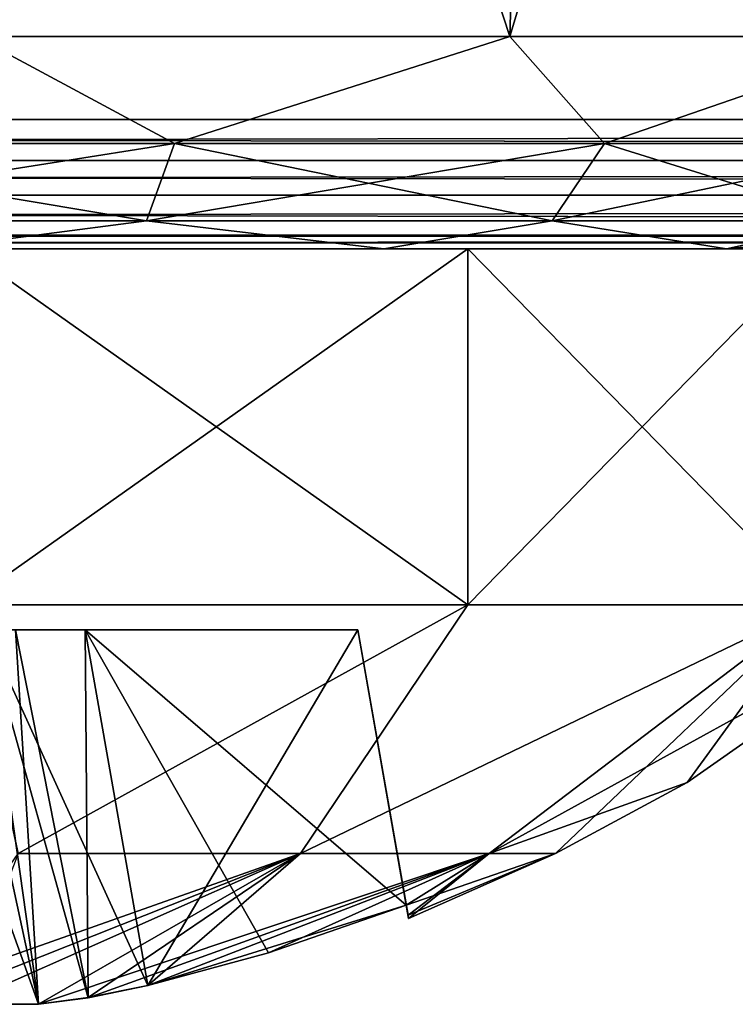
# Model space of a CAD drawing. Header units: millimetres. Extents: x -96 to 96, y -34 to 18.
# Tile 95 of 192: x 0.75 to 2.34, y -33.68 to -31.49. Entities that reach past the tile are written whole.
import ezdxf

# ---------------------------------------------------------------- set-up
doc = ezdxf.new("R2010")
doc.units = ezdxf.units.MM
doc.header["$LTSCALE"] = 65.185185
for name, color, linetype in [('104', 7, 'CONTINUOUS'), ('198', 7, 'CONTINUOUS'), ('222', 7, 'CONTINUOUS'), ('272', 7, 'CONTINUOUS'), ('287', 7, 'CONTINUOUS'), ('304', 7, 'CONTINUOUS'), ('320', 7, 'CONTINUOUS'), ('336', 7, 'CONTINUOUS'), ('352', 7, 'CONTINUOUS'), ('765', 7, 'CONTINUOUS'), ('766', 7, 'CONTINUOUS'), ('767', 7, 'CONTINUOUS'), ('768', 7, 'CONTINUOUS'), ('769', 7, 'CONTINUOUS'), ('778', 7, 'CONTINUOUS'), ('779', 7, 'CONTINUOUS'), ('780', 7, 'CONTINUOUS'), ('782', 7, 'CONTINUOUS'), ('783', 7, 'CONTINUOUS'), ('786', 7, 'CONTINUOUS'), ('787', 7, 'CONTINUOUS'), ('788', 7, 'CONTINUOUS'), ('789', 7, 'CONTINUOUS'), ('790', 7, 'CONTINUOUS'), ('799', 7, 'CONTINUOUS'), ('800', 7, 'CONTINUOUS'), ('801', 7, 'CONTINUOUS'), ('803', 7, 'CONTINUOUS'), ('804', 7, 'CONTINUOUS')]:
    doc.layers.add(name, color=color, linetype=linetype)

msp = doc.modelspace()

# ---------------------------------------------------------------- linework, layer by layer
at = {"layer": '104', "color": 7, "linetype": 'Continuous'}
for points in [[(28.4539, -32, -20.6603), (-28.4539, -32, -20.6603), (4.873, -32, -22.7624), (28.4539, -32, -20.6603)], [(28.4539, -32, 20.6603), (-4.873, -32, 22.7624), (-28.4539, -32, 20.6603), (28.4539, -32, 20.6603)], [(-28.4539, -32, -20.6603), (0, -32, -22.5966), (4.873, -32, -22.7624), (-28.4539, -32, -20.6603)], [(0, -32, 22.5966), (-4.873, -32, 22.7624), (28.4539, -32, 20.6603), (0, -32, 22.5966)], [(0.75, -32, 22.7975), (0, -32, 22.5966), (28.4539, -32, 20.6603), (0.75, -32, 22.7975)], [(0, -32, 25.5966), (0.75, -32, 25.3956), (0.5481, -32, 26.8041), (0, -32, 25.5966)], [(0, -32, -22.5966), (0.75, -32, -22.7975), (3.8916, -32, -22.9953), (0, -32, -22.5966)], [(4.873, -32, -22.7624), (0, -32, -22.5966), (3.8916, -32, -22.9953), (4.873, -32, -22.7624)], [(0.75, -32, -25.3956), (0, -32, -25.5966), (0.5481, -32, -26.8041), (0.75, -32, -25.3956)], [(0.5481, -32, 26.8041), (1.299, -32, 24.8466), (1.558, -32, 26.3777), (0.5481, -32, 26.8041)], [(0.75, -32, 25.3956), (1.299, -32, 24.8466), (0.5481, -32, 26.8041), (0.75, -32, 25.3956)], [(1.558, -32, -26.3777), (0.75, -32, -25.3956), (0.5481, -32, -26.8041), (1.558, -32, -26.3777)], [(4.873, -32, 22.7624), (0.75, -32, 22.7975), (28.4539, -32, 20.6603), (4.873, -32, 22.7624)], [(1.299, -32, 23.3466), (0.75, -32, 22.7975), (4.873, -32, 22.7624), (1.299, -32, 23.3466)], [(0.75, -32, -22.7975), (1.299, -32, -23.3466), (2.7214, -32, -24.5713), (0.75, -32, -22.7975)], [(3.8916, -32, -22.9953), (0.75, -32, -22.7975), (3.1194, -32, -23.6445), (3.8916, -32, -22.9953)], [(3.1194, -32, -23.6445), (0.75, -32, -22.7975), (2.7214, -32, -24.5713), (3.1194, -32, -23.6445)], [(1.299, -32, -24.8466), (0.75, -32, -25.3956), (1.558, -32, -26.3777), (1.299, -32, -24.8466)], [(3.8916, -32, 22.9953), (1.299, -32, 23.3466), (4.873, -32, 22.7624), (3.8916, -32, 22.9953)], [(1.5, -32, 24.0966), (1.299, -32, 23.3466), (3.8916, -32, 22.9953), (1.5, -32, 24.0966)], [(1.299, -32, 24.8466), (1.5, -32, 24.0966), (1.558, -32, 26.3777), (1.299, -32, 24.8466)], [(1.299, -32, -23.3466), (1.5, -32, -24.0966), (2.3226, -32, -25.5922), (1.299, -32, -23.3466)], [(1.5, -32, -24.0966), (1.299, -32, -24.8466), (1.558, -32, -26.3777), (1.5, -32, -24.0966)], [(2.7214, -32, -24.5713), (1.299, -32, -23.3466), (2.3226, -32, -25.5922), (2.7214, -32, -24.5713)], [(3.1194, -32, 23.6445), (1.5, -32, 24.0966), (3.8916, -32, 22.9953), (3.1194, -32, 23.6445)], [(1.558, -32, 26.3777), (1.5, -32, 24.0966), (3.1194, -32, 23.6445), (1.558, -32, 26.3777)], [(2.3226, -32, -25.5922), (1.5, -32, -24.0966), (1.558, -32, -26.3777), (2.3226, -32, -25.5922)], [(2.3226, -32, 25.5922), (1.558, -32, 26.3777), (2.7214, -32, 24.5713), (2.3226, -32, 25.5922)], [(2.7214, -32, 24.5713), (1.558, -32, 26.3777), (3.1194, -32, 23.6445), (2.7214, -32, 24.5713)]]:
    msp.add_3dface(points, dxfattribs=at)
at = {"layer": '198', "color": 7, "linetype": 'Continuous'}
for points in [[(1.9438, -28, -26.9427), (0.6471, -31.5262, -27.2935), (0.6838, -28, -27.4746), (1.9438, -28, -26.9427)], [(1.8395, -31.5262, -26.7901), (0.6471, -31.5262, -27.2935), (1.9438, -28, -26.9427), (1.8395, -31.5262, -26.7901)], [(2.8977, -28, -25.9627), (1.8395, -31.5262, -26.7901), (1.9438, -28, -26.9427), (2.8977, -28, -25.9627)], [(2.7423, -31.5262, -25.8626), (1.8395, -31.5262, -26.7901), (2.8977, -28, -25.9627), (2.7423, -31.5262, -25.8626)]]:
    msp.add_3dface(points, dxfattribs=at)
at = {"layer": '222', "color": 7, "linetype": 'Continuous'}
for points in [[(0.6471, -31.5262, 27.2935), (1.8395, -31.5262, 26.7901), (0.6838, -28, 27.4746), (0.6471, -31.5262, 27.2935)], [(0.6838, -28, 27.4746), (1.8395, -31.5262, 26.7901), (1.9438, -28, 26.9427), (0.6838, -28, 27.4746)], [(1.8395, -31.5262, 26.7901), (2.7423, -31.5262, 25.8626), (1.9438, -28, 26.9427), (1.8395, -31.5262, 26.7901)], [(1.9438, -28, 26.9427), (2.7423, -31.5262, 25.8626), (2.8977, -28, 25.9627), (1.9438, -28, 26.9427)]]:
    msp.add_3dface(points, dxfattribs=at)
at = {"layer": '272', "color": 7, "linetype": 'Continuous'}
for points in [[(0.6471, -31.5262, -27.2935), (1.0912, -31.7648, -27.0904), (0, -31.7649, -27.2831), (0.6471, -31.5262, -27.2935)], [(0.6471, -31.5262, -27.2935), (1.8395, -31.5262, -26.7901), (1.0912, -31.7648, -27.0904), (0.6471, -31.5262, -27.2935)], [(1.8395, -31.5262, -26.7901), (2.0505, -31.7648, -26.5357), (1.0912, -31.7648, -27.0904), (1.8395, -31.5262, -26.7901)], [(1.8395, -31.5262, -26.7901), (2.7423, -31.5262, -25.8626), (2.0505, -31.7648, -26.5357), (1.8395, -31.5262, -26.7901)], [(2.7423, -31.5262, -25.8626), (2.7619, -31.7648, -25.686), (2.0505, -31.7648, -26.5357), (2.7423, -31.5262, -25.8626)], [(1.0912, -31.7648, -27.0904), (0, -31.9374, -27.1013), (0, -31.7649, -27.2831), (1.0912, -31.7648, -27.0904)], [(1.029, -31.9374, -26.9196), (0, -31.9374, -27.1013), (1.0912, -31.7648, -27.0904), (1.029, -31.9374, -26.9196)], [(2.0505, -31.7648, -26.5357), (1.029, -31.9374, -26.9196), (1.0912, -31.7648, -27.0904), (2.0505, -31.7648, -26.5357)], [(1.9336, -31.9373, -26.3966), (1.029, -31.9374, -26.9196), (2.0505, -31.7648, -26.5357), (1.9336, -31.9373, -26.3966)], [(2.7619, -31.7648, -25.686), (1.9336, -31.9373, -26.3966), (2.0505, -31.7648, -26.5357), (2.7619, -31.7648, -25.686)], [(2.6043, -31.9373, -25.5954), (1.9336, -31.9373, -26.3966), (2.7619, -31.7648, -25.686), (2.6043, -31.9373, -25.5954)], [(1.029, -31.9374, -26.9196), (0.5481, -32, -26.8041), (0, -31.9374, -27.1013), (1.029, -31.9374, -26.9196)], [(1.558, -32, -26.3777), (0.5481, -32, -26.8041), (1.029, -31.9374, -26.9196), (1.558, -32, -26.3777)], [(1.9336, -31.9373, -26.3966), (1.558, -32, -26.3777), (1.029, -31.9374, -26.9196), (1.9336, -31.9373, -26.3966)], [(2.3226, -32, -25.5922), (1.558, -32, -26.3777), (1.9336, -31.9373, -26.3966), (2.3226, -32, -25.5922)], [(2.6043, -31.9373, -25.5954), (2.3226, -32, -25.5922), (1.9336, -31.9373, -26.3966), (2.6043, -31.9373, -25.5954)], [(2.9602, -31.9373, -24.6129), (2.3226, -32, -25.5922), (2.6043, -31.9373, -25.5954), (2.9602, -31.9373, -24.6129)], [(2.7214, -32, -24.5713), (2.3226, -32, -25.5922), (2.9602, -31.9373, -24.6129), (2.7214, -32, -24.5713)]]:
    msp.add_3dface(points, dxfattribs=at)
at = {"layer": '287', "color": 7, "linetype": 'Continuous'}
for points in [[(0.6471, -31.5262, 27.2935), (0, -31.7649, 27.2831), (1.0912, -31.7649, 27.0904), (0.6471, -31.5262, 27.2935)], [(1.8395, -31.5262, 26.7901), (0.6471, -31.5262, 27.2935), (1.0912, -31.7649, 27.0904), (1.8395, -31.5262, 26.7901)], [(1.8395, -31.5262, 26.7901), (1.0912, -31.7649, 27.0904), (2.0505, -31.7649, 26.5357), (1.8395, -31.5262, 26.7901)], [(2.7423, -31.5262, 25.8626), (1.8395, -31.5262, 26.7901), (2.0505, -31.7649, 26.5357), (2.7423, -31.5262, 25.8626)], [(2.7423, -31.5262, 25.8626), (2.0505, -31.7649, 26.5357), (2.7618, -31.7649, 25.686), (2.7423, -31.5262, 25.8626)], [(0, -31.9374, 27.1013), (1.029, -31.9374, 26.9196), (0, -31.7649, 27.2831), (0, -31.9374, 27.1013)], [(0, -31.7649, 27.2831), (1.029, -31.9374, 26.9196), (1.0912, -31.7649, 27.0904), (0, -31.7649, 27.2831)], [(1.029, -31.9374, 26.9196), (1.9335, -31.9374, 26.3965), (1.0912, -31.7649, 27.0904), (1.029, -31.9374, 26.9196)], [(1.0912, -31.7649, 27.0904), (1.9335, -31.9374, 26.3965), (2.0505, -31.7649, 26.5357), (1.0912, -31.7649, 27.0904)], [(1.9335, -31.9374, 26.3965), (2.6042, -31.9374, 25.5953), (2.0505, -31.7649, 26.5357), (1.9335, -31.9374, 26.3965)], [(2.0505, -31.7649, 26.5357), (2.6042, -31.9374, 25.5953), (2.7618, -31.7649, 25.686), (2.0505, -31.7649, 26.5357)], [(0, -31.9374, 27.1013), (0.5481, -32, 26.8041), (1.029, -31.9374, 26.9196), (0, -31.9374, 27.1013)], [(0.5481, -32, 26.8041), (1.558, -32, 26.3777), (1.029, -31.9374, 26.9196), (0.5481, -32, 26.8041)], [(1.029, -31.9374, 26.9196), (1.558, -32, 26.3777), (1.9335, -31.9374, 26.3965), (1.029, -31.9374, 26.9196)], [(1.558, -32, 26.3777), (2.3226, -32, 25.5922), (1.9335, -31.9374, 26.3965), (1.558, -32, 26.3777)], [(1.9335, -31.9374, 26.3965), (2.3226, -32, 25.5922), (2.6042, -31.9374, 25.5953), (1.9335, -31.9374, 26.3965)], [(2.3226, -32, 25.5922), (2.7214, -32, 24.5713), (2.6042, -31.9374, 25.5953), (2.3226, -32, 25.5922)]]:
    msp.add_3dface(points, dxfattribs=at)
at = {"layer": '304', "color": 7, "linetype": 'Continuous'}
for points in [[(28.0805, -30.2887, 19.5437), (28.3313, -31.7113, 20.2071), (-28.3313, -31.7113, 20.2071), (28.0805, -30.2887, 19.5437)], [(-28.0805, -30.2887, 19.5437), (28.0805, -30.2887, 19.5437), (-28.3313, -31.7113, 20.2071), (-28.0805, -30.2887, 19.5437)]]:
    msp.add_3dface(points, dxfattribs=at)
at = {"layer": '320', "color": 7, "linetype": 'Continuous'}
for points in [[(-28.3313, -31.7113, -20.2071), (28.3313, -31.7113, -20.2071), (-28.0805, -30.2887, -19.5437), (-28.3313, -31.7113, -20.2071)], [(28.3313, -31.7113, -20.2071), (28.0805, -30.2887, -19.5437), (-28.0805, -30.2887, -19.5437), (28.3313, -31.7113, -20.2071)]]:
    msp.add_3dface(points, dxfattribs=at)
at = {"layer": '336', "color": 7, "linetype": 'Continuous'}
for points in [[(-28.3313, -31.7113, 20.2071), (28.3635, -31.8026, 20.2622), (-28.3635, -31.8026, 20.2622), (-28.3313, -31.7113, 20.2071)], [(-28.3313, -31.7113, 20.2071), (28.3313, -31.7113, 20.2071), (28.3635, -31.8026, 20.2622), (-28.3313, -31.7113, 20.2071)], [(-28.3635, -31.8026, 20.2622), (28.3909, -31.8802, 20.3356), (-28.3909, -31.8802, 20.3356), (-28.3635, -31.8026, 20.2622)], [(28.3635, -31.8026, 20.2622), (28.3909, -31.8802, 20.3356), (-28.3635, -31.8026, 20.2622), (28.3635, -31.8026, 20.2622)], [(-28.3909, -31.8802, 20.3356), (28.4336, -31.9692, 20.4875), (-28.4336, -31.9692, 20.4875), (-28.3909, -31.8802, 20.3356)], [(28.3909, -31.8802, 20.3356), (28.4336, -31.9692, 20.4875), (-28.3909, -31.8802, 20.3356), (28.3909, -31.8802, 20.3356)], [(-28.435, -31.9715, 20.4938), (28.4539, -32, 20.6569), (-28.4539, -32, 20.6569), (-28.435, -31.9715, 20.4938)], [(-28.4336, -31.9692, 20.4875), (28.435, -31.9715, 20.4938), (-28.435, -31.9715, 20.4938), (-28.4336, -31.9692, 20.4875)], [(28.435, -31.9715, 20.4938), (28.4539, -32, 20.6569), (-28.435, -31.9715, 20.4938), (28.435, -31.9715, 20.4938)], [(28.4336, -31.9692, 20.4875), (28.435, -31.9715, 20.4938), (-28.4336, -31.9692, 20.4875), (28.4336, -31.9692, 20.4875)], [(-28.4539, -32, 20.6569), (28.4539, -32, 20.6569), (28.4539, -32, 20.6586), (-28.4539, -32, 20.6569)], [(-28.4539, -32, 20.6586), (-28.4539, -32, 20.6569), (28.4539, -32, 20.6586), (-28.4539, -32, 20.6586)], [(28.4539, -32, 20.6603), (-28.4539, -32, 20.6586), (28.4539, -32, 20.6586), (28.4539, -32, 20.6603)], [(28.4539, -32, 20.6603), (-28.4539, -32, 20.6603), (-28.4539, -32, 20.6586), (28.4539, -32, 20.6603)]]:
    msp.add_3dface(points, dxfattribs=at)
at = {"layer": '352', "color": 7, "linetype": 'Continuous'}
for points in [[(28.3635, -31.8026, -20.2622), (28.3313, -31.7113, -20.2071), (-28.3635, -31.8026, -20.2622), (28.3635, -31.8026, -20.2622)], [(28.3313, -31.7113, -20.2071), (-28.3313, -31.7113, -20.2071), (-28.3635, -31.8026, -20.2622), (28.3313, -31.7113, -20.2071)], [(-28.3909, -31.8802, -20.3356), (28.3635, -31.8026, -20.2622), (-28.3635, -31.8026, -20.2622), (-28.3909, -31.8802, -20.3356)], [(28.3909, -31.8802, -20.3356), (28.3635, -31.8026, -20.2622), (-28.3909, -31.8802, -20.3356), (28.3909, -31.8802, -20.3356)], [(28.4336, -31.9692, -20.4875), (28.3909, -31.8802, -20.3356), (-28.4336, -31.9692, -20.4875), (28.4336, -31.9692, -20.4875)], [(-28.4336, -31.9692, -20.4875), (28.3909, -31.8802, -20.3356), (-28.3909, -31.8802, -20.3356), (-28.4336, -31.9692, -20.4875)], [(28.4539, -32, -20.6569), (28.435, -31.9715, -20.4938), (-28.4539, -32, -20.6569), (28.4539, -32, -20.6569)], [(-28.4539, -32, -20.6569), (28.435, -31.9715, -20.4938), (-28.435, -31.9715, -20.4938), (-28.4539, -32, -20.6569)], [(-28.435, -31.9715, -20.4938), (28.4336, -31.9692, -20.4875), (-28.4336, -31.9692, -20.4875), (-28.435, -31.9715, -20.4938)], [(28.435, -31.9715, -20.4938), (28.4336, -31.9692, -20.4875), (-28.435, -31.9715, -20.4938), (28.435, -31.9715, -20.4938)], [(-28.4539, -32, -20.6603), (28.4539, -32, -20.6603), (28.4539, -32, -20.6586), (-28.4539, -32, -20.6603)], [(-28.4539, -32, -20.6603), (28.4539, -32, -20.6586), (-28.4539, -32, -20.6586), (-28.4539, -32, -20.6603)], [(-28.4539, -32, -20.6586), (28.4539, -32, -20.6569), (-28.4539, -32, -20.6569), (-28.4539, -32, -20.6586)], [(28.4539, -32, -20.6586), (28.4539, -32, -20.6569), (-28.4539, -32, -20.6586), (28.4539, -32, -20.6586)]]:
    msp.add_3dface(points, dxfattribs=at)
at = {"layer": '765', "color": 253, "linetype": 'Continuous', "true_color": 0x999999}
for points in [[(1.7458, -32, 26.2857), (0.6231, -32, 26.8264), (1.7458, -32.7941, 26.2857), (1.7458, -32, 26.2857)], [(1.7458, -32.7941, 26.2857), (0.6231, -32, 26.8264), (0.6231, -32.7941, 26.8264), (1.7458, -32.7941, 26.2857)], [(2.5227, -32, 25.3114), (1.7458, -32, 26.2857), (2.5227, -32.7941, 25.3114), (2.5227, -32, 25.3114)], [(2.5227, -32.7941, 25.3114), (1.7458, -32, 26.2857), (1.7458, -32.7941, 26.2857), (2.5227, -32.7941, 25.3114)]]:
    msp.add_3dface(points, dxfattribs=at)
at = {"layer": '766', "color": 253, "linetype": 'Continuous', "true_color": 0x999999}
for points in [[(1.7458, -32.7941, 26.2857), (0.6231, -32.7941, 26.8264), (0.7428, -33.3487, 25.8899), (1.7458, -32.7941, 26.2857)], [(1.7458, -32.7941, 26.2857), (0.7428, -33.3487, 25.8899), (1.3726, -33.3487, 25.4691), (1.7458, -32.7941, 26.2857)], [(2.5227, -32.7941, 25.3114), (1.3726, -33.3487, 25.4691), (1.7933, -33.3487, 24.8394), (2.5227, -32.7941, 25.3114)], [(2.5227, -32.7941, 25.3114), (1.7458, -32.7941, 26.2857), (1.3726, -33.3487, 25.4691), (2.5227, -32.7941, 25.3114)], [(2.5227, -32.7941, 25.3114), (1.7933, -33.3487, 24.8394), (1.9411, -33.3487, 24.0966), (2.5227, -32.7941, 25.3114)], [(2.5227, -32.7941, 25.3114), (1.9411, -33.3487, 24.0966), (2.2343, -33.1905, 24.0966), (2.5227, -32.7941, 25.3114)], [(2.8, -32.7941, 24.0966), (2.5227, -32.7941, 25.3114), (2.2343, -33.1905, 24.0966), (2.8, -32.7941, 24.0966)], [(0.7882, -33.6849, 24.7116), (1.3726, -33.3487, 25.4691), (0.615, -33.6849, 24.8849), (0.7882, -33.6849, 24.7116)], [(1.3726, -33.3487, 25.4691), (0.7428, -33.3487, 25.8899), (0.615, -33.6849, 24.8849), (1.3726, -33.3487, 25.4691)], [(0.8994, -33.67, 24.6604), (1.3726, -33.3487, 25.4691), (0.7882, -33.6849, 24.7116), (0.8994, -33.67, 24.6604)], [(1.0322, -33.643, 24.6364), (1.3726, -33.3487, 25.4691), (0.8994, -33.67, 24.6604), (1.0322, -33.643, 24.6364)], [(1.3013, -33.57, 24.6235), (1.7933, -33.3487, 24.8394), (1.0322, -33.643, 24.6364), (1.3013, -33.57, 24.6235)], [(1.7933, -33.3487, 24.8394), (1.3726, -33.3487, 25.4691), (1.0322, -33.643, 24.6364), (1.7933, -33.3487, 24.8394)], [(1.6082, -33.4639, 24.6048), (1.7933, -33.3487, 24.8394), (1.3013, -33.57, 24.6235), (1.6082, -33.4639, 24.6048)], [(1.6122, -33.4861, 24.3518), (1.7933, -33.3487, 24.8394), (1.6082, -33.4639, 24.6048), (1.6122, -33.4861, 24.3518)], [(1.6135, -33.4935, 24.0966), (1.7933, -33.3487, 24.8394), (1.6122, -33.4861, 24.3518), (1.6135, -33.4935, 24.0966)], [(1.9411, -33.3487, 24.0966), (1.7933, -33.3487, 24.8394), (1.6135, -33.4935, 24.0966), (1.9411, -33.3487, 24.0966)]]:
    msp.add_3dface(points, dxfattribs=at)
at = {"layer": '767', "color": 253, "linetype": 'Continuous', "true_color": 0x999999}
for points in [[(1.7458, -32.7941, 21.9074), (0.6231, -32.7941, 21.3668), (1.7458, -32, 21.9074), (1.7458, -32.7941, 21.9074)], [(1.7458, -32, 21.9074), (0.6231, -32.7941, 21.3668), (0.6231, -32, 21.3668), (1.7458, -32, 21.9074)], [(2.5227, -32.7941, 22.8817), (1.7458, -32.7941, 21.9074), (2.5227, -32, 22.8817), (2.5227, -32.7941, 22.8817)], [(2.5227, -32, 22.8817), (1.7458, -32.7941, 21.9074), (1.7458, -32, 21.9074), (2.5227, -32, 22.8817)]]:
    msp.add_3dface(points, dxfattribs=at)
at = {"layer": '768', "color": 253, "linetype": 'Continuous', "true_color": 0x999999}
for points in [[(0.6231, -32.7941, 21.3668), (1.7458, -32.7941, 21.9074), (0.7428, -33.3487, 22.3032), (0.6231, -32.7941, 21.3668)], [(1.7458, -32.7941, 21.9074), (1.3726, -33.3487, 22.724), (0.7428, -33.3487, 22.3032), (1.7458, -32.7941, 21.9074)], [(1.7458, -32.7941, 21.9074), (2.5227, -32.7941, 22.8817), (1.3726, -33.3487, 22.724), (1.7458, -32.7941, 21.9074)], [(2.5227, -32.7941, 22.8817), (1.7933, -33.3487, 23.3537), (1.3726, -33.3487, 22.724), (2.5227, -32.7941, 22.8817)], [(2.8, -32.7941, 24.0966), (2.2343, -33.1905, 24.0966), (1.7933, -33.3487, 23.3537), (2.8, -32.7941, 24.0966)], [(2.5227, -32.7941, 22.8817), (2.8, -32.7941, 24.0966), (1.7933, -33.3487, 23.3537), (2.5227, -32.7941, 22.8817)], [(2.2343, -33.1905, 24.0966), (1.9411, -33.3487, 24.0966), (1.7933, -33.3487, 23.3537), (2.2343, -33.1905, 24.0966)], [(0.7428, -33.3487, 22.3032), (1.3726, -33.3487, 22.724), (0.5398, -33.643, 23.0643), (0.7428, -33.3487, 22.3032)], [(0.5398, -33.643, 23.0643), (1.3726, -33.3487, 22.724), (0.5638, -33.67, 23.1972), (0.5398, -33.643, 23.0643)], [(0.5638, -33.67, 23.1972), (1.3726, -33.3487, 22.724), (0.6151, -33.6849, 23.3083), (0.5638, -33.67, 23.1972)], [(0.6151, -33.6849, 23.3083), (1.3726, -33.3487, 22.724), (0.7883, -33.6849, 23.4816), (0.6151, -33.6849, 23.3083)], [(1.3726, -33.3487, 22.724), (1.7933, -33.3487, 23.3537), (0.7883, -33.6849, 23.4816), (1.3726, -33.3487, 22.724)], [(0.7883, -33.6849, 23.4816), (1.7933, -33.3487, 23.3537), (0.8993, -33.6701, 23.5328), (0.7883, -33.6849, 23.4816)], [(1.7933, -33.3487, 23.3537), (1.0322, -33.643, 23.5567), (0.8993, -33.6701, 23.5328), (1.7933, -33.3487, 23.3537)], [(1.3012, -33.57, 23.5696), (1.0322, -33.643, 23.5567), (1.7933, -33.3487, 23.3537), (1.3012, -33.57, 23.5696)], [(1.6082, -33.4639, 23.5883), (1.3012, -33.57, 23.5696), (1.7933, -33.3487, 23.3537), (1.6082, -33.4639, 23.5883)], [(1.9411, -33.3487, 24.0966), (1.6082, -33.4639, 23.5883), (1.7933, -33.3487, 23.3537), (1.9411, -33.3487, 24.0966)], [(1.6082, -33.4639, 23.5883), (1.9411, -33.3487, 24.0966), (1.6122, -33.486, 23.8412), (1.6082, -33.4639, 23.5883)], [(1.9411, -33.3487, 24.0966), (1.6135, -33.4935, 24.0966), (1.6122, -33.486, 23.8412), (1.9411, -33.3487, 24.0966)]]:
    msp.add_3dface(points, dxfattribs=at)
at = {"layer": '769', "color": 253, "linetype": 'Continuous', "true_color": 0x999999}
for points in [[(0.8924, -32.85, 23.6966), (0.7372, -32.85, 24.5213), (0.6703, -32.85, 23.6446), (0.8924, -32.85, 23.6966)], [(0.8924, -32.85, 24.4966), (0.7372, -32.85, 24.5213), (0.8924, -32.85, 23.6966), (0.8924, -32.85, 24.4966)], [(1.5, -32.85, 23.6966), (0.8924, -32.85, 24.4966), (0.8924, -32.85, 23.6966), (1.5, -32.85, 23.6966)], [(1.5, -32.85, 24.4966), (0.8924, -32.85, 24.4966), (1.5, -32.85, 23.6966), (1.5, -32.85, 24.4966)]]:
    msp.add_3dface(points, dxfattribs=at)
at = {"layer": '778', "color": 253, "linetype": 'Continuous', "true_color": 0x999999}
for points in [[(1.6082, -33.4639, 24.6048), (1.3013, -33.57, 24.6235), (0.8924, -32.85, 24.4966), (1.6082, -33.4639, 24.6048)], [(1.6082, -33.4639, 24.6048), (0.8924, -32.85, 24.4966), (1.5, -32.85, 24.4966), (1.6082, -33.4639, 24.6048)], [(1.3013, -33.57, 24.6235), (1.0322, -33.643, 24.6364), (0.8924, -32.85, 24.4966), (1.3013, -33.57, 24.6235)]]:
    msp.add_3dface(points, dxfattribs=at)
at = {"layer": '779', "color": 253, "linetype": 'Continuous', "true_color": 0x999999}
for points in [[(1.6122, -33.4861, 24.3518), (1.6082, -33.4639, 24.6048), (1.5, -32.85, 24.4966), (1.6122, -33.4861, 24.3518)], [(1.6082, -33.4639, 23.5883), (1.6122, -33.486, 23.8412), (1.5, -32.85, 23.6966), (1.6082, -33.4639, 23.5883)], [(1.6122, -33.486, 23.8412), (1.6135, -33.4935, 24.0966), (1.5, -32.85, 23.6966), (1.6122, -33.486, 23.8412)], [(1.6135, -33.4935, 24.0966), (1.6122, -33.4861, 24.3518), (1.5, -32.85, 23.6966), (1.6135, -33.4935, 24.0966)], [(1.6122, -33.4861, 24.3518), (1.5, -32.85, 24.4966), (1.5, -32.85, 23.6966), (1.6122, -33.4861, 24.3518)]]:
    msp.add_3dface(points, dxfattribs=at)
at = {"layer": '780', "color": 253, "linetype": 'Continuous', "true_color": 0x999999}
for points in [[(1.0322, -33.643, 23.5567), (1.5, -32.85, 23.6966), (0.8924, -32.85, 23.6966), (1.0322, -33.643, 23.5567)], [(1.0322, -33.643, 23.5567), (1.6082, -33.4639, 23.5883), (1.5, -32.85, 23.6966), (1.0322, -33.643, 23.5567)], [(1.0322, -33.643, 23.5567), (1.3012, -33.57, 23.5696), (1.6082, -33.4639, 23.5883), (1.0322, -33.643, 23.5567)]]:
    msp.add_3dface(points, dxfattribs=at)
at = {"layer": '782', "color": 253, "linetype": 'Continuous', "true_color": 0x999999}
for points in [[(0.6151, -33.6849, 23.3083), (0.7883, -33.6849, 23.4816), (0.4891, -32.85, 23.4887), (0.6151, -33.6849, 23.3083)], [(0.7883, -33.6849, 23.4816), (0.6703, -32.85, 23.6446), (0.4891, -32.85, 23.4887), (0.7883, -33.6849, 23.4816)], [(0.8993, -33.6701, 23.5328), (1.0322, -33.643, 23.5567), (0.6703, -32.85, 23.6446), (0.8993, -33.6701, 23.5328)], [(1.0322, -33.643, 23.5567), (0.8924, -32.85, 23.6966), (0.6703, -32.85, 23.6446), (1.0322, -33.643, 23.5567)], [(0.7883, -33.6849, 23.4816), (0.8993, -33.6701, 23.5328), (0.6703, -32.85, 23.6446), (0.7883, -33.6849, 23.4816)]]:
    msp.add_3dface(points, dxfattribs=at)
at = {"layer": '783', "color": 253, "linetype": 'Continuous', "true_color": 0x999999}
for points in [[(0.7882, -33.6849, 24.7116), (0.6079, -32.85, 24.5856), (0.7372, -32.85, 24.5213), (0.7882, -33.6849, 24.7116)], [(0.7882, -33.6849, 24.7116), (0.615, -33.6849, 24.8849), (0.6079, -32.85, 24.5856), (0.7882, -33.6849, 24.7116)], [(0.8994, -33.67, 24.6604), (0.7372, -32.85, 24.5213), (0.8924, -32.85, 24.4966), (0.8994, -33.67, 24.6604)], [(0.8994, -33.67, 24.6604), (0.7882, -33.6849, 24.7116), (0.7372, -32.85, 24.5213), (0.8994, -33.67, 24.6604)], [(1.0322, -33.643, 24.6364), (0.8994, -33.67, 24.6604), (0.8924, -32.85, 24.4966), (1.0322, -33.643, 24.6364)]]:
    msp.add_3dface(points, dxfattribs=at)
at = {"layer": '786', "color": 253, "linetype": 'Continuous', "true_color": 0x999999}
for points in [[(1.7458, -32, -21.9074), (0.6231, -32, -21.3668), (1.7458, -32.7941, -21.9074), (1.7458, -32, -21.9074)], [(1.7458, -32.7941, -21.9074), (0.6231, -32, -21.3668), (0.6231, -32.7941, -21.3668), (1.7458, -32.7941, -21.9074)], [(2.5227, -32, -22.8817), (1.7458, -32, -21.9074), (2.5227, -32.7941, -22.8817), (2.5227, -32, -22.8817)], [(2.5227, -32.7941, -22.8817), (1.7458, -32, -21.9074), (1.7458, -32.7941, -21.9074), (2.5227, -32.7941, -22.8817)]]:
    msp.add_3dface(points, dxfattribs=at)
at = {"layer": '787', "color": 253, "linetype": 'Continuous', "true_color": 0x999999}
for points in [[(1.7458, -32.7941, -21.9074), (0.6231, -32.7941, -21.3668), (0.7428, -33.3487, -22.3032), (1.7458, -32.7941, -21.9074)], [(1.7458, -32.7941, -21.9074), (0.7428, -33.3487, -22.3032), (1.3726, -33.3487, -22.724), (1.7458, -32.7941, -21.9074)], [(2.5227, -32.7941, -22.8817), (1.3726, -33.3487, -22.724), (1.7933, -33.3487, -23.3537), (2.5227, -32.7941, -22.8817)], [(2.5227, -32.7941, -22.8817), (1.7458, -32.7941, -21.9074), (1.3726, -33.3487, -22.724), (2.5227, -32.7941, -22.8817)], [(2.5227, -32.7941, -22.8817), (1.7933, -33.3487, -23.3537), (1.9411, -33.3487, -24.0966), (2.5227, -32.7941, -22.8817)], [(2.5227, -32.7941, -22.8817), (1.9411, -33.3487, -24.0966), (2.2343, -33.1905, -24.0966), (2.5227, -32.7941, -22.8817)], [(2.8, -32.7941, -24.0966), (2.5227, -32.7941, -22.8817), (2.2343, -33.1905, -24.0966), (2.8, -32.7941, -24.0966)], [(0.7882, -33.6849, -23.4815), (1.3726, -33.3487, -22.724), (0.615, -33.6849, -23.3083), (0.7882, -33.6849, -23.4815)], [(1.3726, -33.3487, -22.724), (0.7428, -33.3487, -22.3032), (0.615, -33.6849, -23.3083), (1.3726, -33.3487, -22.724)], [(0.8994, -33.67, -23.5328), (1.3726, -33.3487, -22.724), (0.7882, -33.6849, -23.4815), (0.8994, -33.67, -23.5328)], [(1.0322, -33.643, -23.5567), (1.3726, -33.3487, -22.724), (0.8994, -33.67, -23.5328), (1.0322, -33.643, -23.5567)], [(1.3013, -33.57, -23.5696), (1.7933, -33.3487, -23.3537), (1.0322, -33.643, -23.5567), (1.3013, -33.57, -23.5696)], [(1.7933, -33.3487, -23.3537), (1.3726, -33.3487, -22.724), (1.0322, -33.643, -23.5567), (1.7933, -33.3487, -23.3537)], [(1.6082, -33.4639, -23.5883), (1.7933, -33.3487, -23.3537), (1.3013, -33.57, -23.5696), (1.6082, -33.4639, -23.5883)], [(1.6122, -33.4861, -23.8413), (1.7933, -33.3487, -23.3537), (1.6082, -33.4639, -23.5883), (1.6122, -33.4861, -23.8413)], [(1.6135, -33.4935, -24.0966), (1.7933, -33.3487, -23.3537), (1.6122, -33.4861, -23.8413), (1.6135, -33.4935, -24.0966)], [(1.9411, -33.3487, -24.0966), (1.7933, -33.3487, -23.3537), (1.6135, -33.4935, -24.0966), (1.9411, -33.3487, -24.0966)]]:
    msp.add_3dface(points, dxfattribs=at)
at = {"layer": '788', "color": 253, "linetype": 'Continuous', "true_color": 0x999999}
for points in [[(1.7458, -32, -26.2857), (0.6231, -32.7941, -26.8264), (0.6231, -32, -26.8264), (1.7458, -32, -26.2857)], [(1.7458, -32.7941, -26.2857), (0.6231, -32.7941, -26.8264), (1.7458, -32, -26.2857), (1.7458, -32.7941, -26.2857)], [(2.5227, -32.7941, -25.3114), (1.7458, -32.7941, -26.2857), (2.5227, -32, -25.3114), (2.5227, -32.7941, -25.3114)], [(2.5227, -32, -25.3114), (1.7458, -32.7941, -26.2857), (1.7458, -32, -26.2857), (2.5227, -32, -25.3114)]]:
    msp.add_3dface(points, dxfattribs=at)
at = {"layer": '789', "color": 253, "linetype": 'Continuous', "true_color": 0x999999}
for points in [[(0.6231, -32.7941, -26.8264), (1.7458, -32.7941, -26.2857), (0.7428, -33.3487, -25.8899), (0.6231, -32.7941, -26.8264)], [(1.7458, -32.7941, -26.2857), (1.3726, -33.3487, -25.4691), (0.7428, -33.3487, -25.8899), (1.7458, -32.7941, -26.2857)], [(1.7458, -32.7941, -26.2857), (2.5227, -32.7941, -25.3114), (1.3726, -33.3487, -25.4691), (1.7458, -32.7941, -26.2857)], [(2.5227, -32.7941, -25.3114), (1.7933, -33.3487, -24.8394), (1.3726, -33.3487, -25.4691), (2.5227, -32.7941, -25.3114)], [(2.5227, -32.7941, -25.3114), (2.8, -32.7941, -24.0966), (1.7933, -33.3487, -24.8394), (2.5227, -32.7941, -25.3114)], [(2.8, -32.7941, -24.0966), (2.2343, -33.1905, -24.0966), (1.7933, -33.3487, -24.8394), (2.8, -32.7941, -24.0966)], [(2.2343, -33.1905, -24.0966), (1.9411, -33.3487, -24.0966), (1.7933, -33.3487, -24.8394), (2.2343, -33.1905, -24.0966)], [(0.7428, -33.3487, -25.8899), (1.3726, -33.3487, -25.4691), (0.5398, -33.643, -25.1288), (0.7428, -33.3487, -25.8899)], [(0.5398, -33.643, -25.1288), (1.3726, -33.3487, -25.4691), (0.5638, -33.67, -24.9959), (0.5398, -33.643, -25.1288)], [(0.5638, -33.67, -24.9959), (1.3726, -33.3487, -25.4691), (0.6151, -33.6849, -24.8848), (0.5638, -33.67, -24.9959)], [(0.6151, -33.6849, -24.8848), (1.3726, -33.3487, -25.4691), (0.7883, -33.6849, -24.7116), (0.6151, -33.6849, -24.8848)], [(1.3726, -33.3487, -25.4691), (1.7933, -33.3487, -24.8394), (0.7883, -33.6849, -24.7116), (1.3726, -33.3487, -25.4691)], [(0.7883, -33.6849, -24.7116), (1.7933, -33.3487, -24.8394), (0.8993, -33.6701, -24.6604), (0.7883, -33.6849, -24.7116)], [(1.7933, -33.3487, -24.8394), (1.0322, -33.643, -24.6364), (0.8993, -33.6701, -24.6604), (1.7933, -33.3487, -24.8394)], [(1.3012, -33.57, -24.6235), (1.0322, -33.643, -24.6364), (1.7933, -33.3487, -24.8394), (1.3012, -33.57, -24.6235)], [(1.6082, -33.4639, -24.6048), (1.3012, -33.57, -24.6235), (1.7933, -33.3487, -24.8394), (1.6082, -33.4639, -24.6048)], [(1.9411, -33.3487, -24.0966), (1.6082, -33.4639, -24.6048), (1.7933, -33.3487, -24.8394), (1.9411, -33.3487, -24.0966)], [(1.6082, -33.4639, -24.6048), (1.9411, -33.3487, -24.0966), (1.6122, -33.486, -24.3519), (1.6082, -33.4639, -24.6048)], [(1.9411, -33.3487, -24.0966), (1.6135, -33.4935, -24.0966), (1.6122, -33.486, -24.3519), (1.9411, -33.3487, -24.0966)]]:
    msp.add_3dface(points, dxfattribs=at)
at = {"layer": '790', "color": 253, "linetype": 'Continuous', "true_color": 0x999999}
for points in [[(0.8924, -32.85, -24.4966), (0.7372, -32.85, -23.6719), (0.6703, -32.85, -24.5485), (0.8924, -32.85, -24.4966)], [(0.8924, -32.85, -23.6966), (0.7372, -32.85, -23.6719), (0.8924, -32.85, -24.4966), (0.8924, -32.85, -23.6966)], [(1.5, -32.85, -23.6966), (0.8924, -32.85, -23.6966), (1.5, -32.85, -24.4966), (1.5, -32.85, -23.6966)], [(1.5, -32.85, -24.4966), (0.8924, -32.85, -23.6966), (0.8924, -32.85, -24.4966), (1.5, -32.85, -24.4966)]]:
    msp.add_3dface(points, dxfattribs=at)
at = {"layer": '799', "color": 253, "linetype": 'Continuous', "true_color": 0x999999}
for points in [[(1.6082, -33.4639, -23.5883), (0.8924, -32.85, -23.6966), (1.5, -32.85, -23.6966), (1.6082, -33.4639, -23.5883)], [(1.3013, -33.57, -23.5696), (1.0322, -33.643, -23.5567), (0.8924, -32.85, -23.6966), (1.3013, -33.57, -23.5696)], [(1.6082, -33.4639, -23.5883), (1.3013, -33.57, -23.5696), (0.8924, -32.85, -23.6966), (1.6082, -33.4639, -23.5883)]]:
    msp.add_3dface(points, dxfattribs=at)
at = {"layer": '800', "color": 253, "linetype": 'Continuous', "true_color": 0x999999}
for points in [[(1.6082, -33.4639, -24.6048), (1.6122, -33.486, -24.3519), (1.5, -32.85, -24.4966), (1.6082, -33.4639, -24.6048)], [(1.6122, -33.4861, -23.8413), (1.5, -32.85, -23.6966), (1.5, -32.85, -24.4966), (1.6122, -33.4861, -23.8413)], [(1.6122, -33.4861, -23.8413), (1.6082, -33.4639, -23.5883), (1.5, -32.85, -23.6966), (1.6122, -33.4861, -23.8413)], [(1.6135, -33.4935, -24.0966), (1.6122, -33.4861, -23.8413), (1.5, -32.85, -24.4966), (1.6135, -33.4935, -24.0966)], [(1.6122, -33.486, -24.3519), (1.6135, -33.4935, -24.0966), (1.5, -32.85, -24.4966), (1.6122, -33.486, -24.3519)]]:
    msp.add_3dface(points, dxfattribs=at)
at = {"layer": '801', "color": 253, "linetype": 'Continuous', "true_color": 0x999999}
for points in [[(1.0322, -33.643, -24.6364), (1.5, -32.85, -24.4966), (0.8924, -32.85, -24.4966), (1.0322, -33.643, -24.6364)], [(1.0322, -33.643, -24.6364), (1.6082, -33.4639, -24.6048), (1.5, -32.85, -24.4966), (1.0322, -33.643, -24.6364)], [(1.0322, -33.643, -24.6364), (1.3012, -33.57, -24.6235), (1.6082, -33.4639, -24.6048), (1.0322, -33.643, -24.6364)]]:
    msp.add_3dface(points, dxfattribs=at)
at = {"layer": '803', "color": 253, "linetype": 'Continuous', "true_color": 0x999999}
for points in [[(0.7883, -33.6849, -24.7116), (0.6703, -32.85, -24.5485), (0.4891, -32.85, -24.7044), (0.7883, -33.6849, -24.7116)], [(0.6151, -33.6849, -24.8848), (0.7883, -33.6849, -24.7116), (0.4891, -32.85, -24.7044), (0.6151, -33.6849, -24.8848)], [(0.8993, -33.6701, -24.6604), (1.0322, -33.643, -24.6364), (0.6703, -32.85, -24.5485), (0.8993, -33.6701, -24.6604)], [(1.0322, -33.643, -24.6364), (0.8924, -32.85, -24.4966), (0.6703, -32.85, -24.5485), (1.0322, -33.643, -24.6364)], [(0.7883, -33.6849, -24.7116), (0.8993, -33.6701, -24.6604), (0.6703, -32.85, -24.5485), (0.7883, -33.6849, -24.7116)]]:
    msp.add_3dface(points, dxfattribs=at)
at = {"layer": '804', "color": 253, "linetype": 'Continuous', "true_color": 0x999999}
for points in [[(0.7882, -33.6849, -23.4815), (0.6079, -32.85, -23.6075), (0.7372, -32.85, -23.6719), (0.7882, -33.6849, -23.4815)], [(0.7882, -33.6849, -23.4815), (0.615, -33.6849, -23.3083), (0.6079, -32.85, -23.6075), (0.7882, -33.6849, -23.4815)], [(0.8994, -33.67, -23.5328), (0.7882, -33.6849, -23.4815), (0.7372, -32.85, -23.6719), (0.8994, -33.67, -23.5328)], [(0.8994, -33.67, -23.5328), (0.7372, -32.85, -23.6719), (0.8924, -32.85, -23.6966), (0.8994, -33.67, -23.5328)], [(1.0322, -33.643, -23.5567), (0.8994, -33.67, -23.5328), (0.8924, -32.85, -23.6966), (1.0322, -33.643, -23.5567)]]:
    msp.add_3dface(points, dxfattribs=at)

doc.saveas('drawing.dxf')
